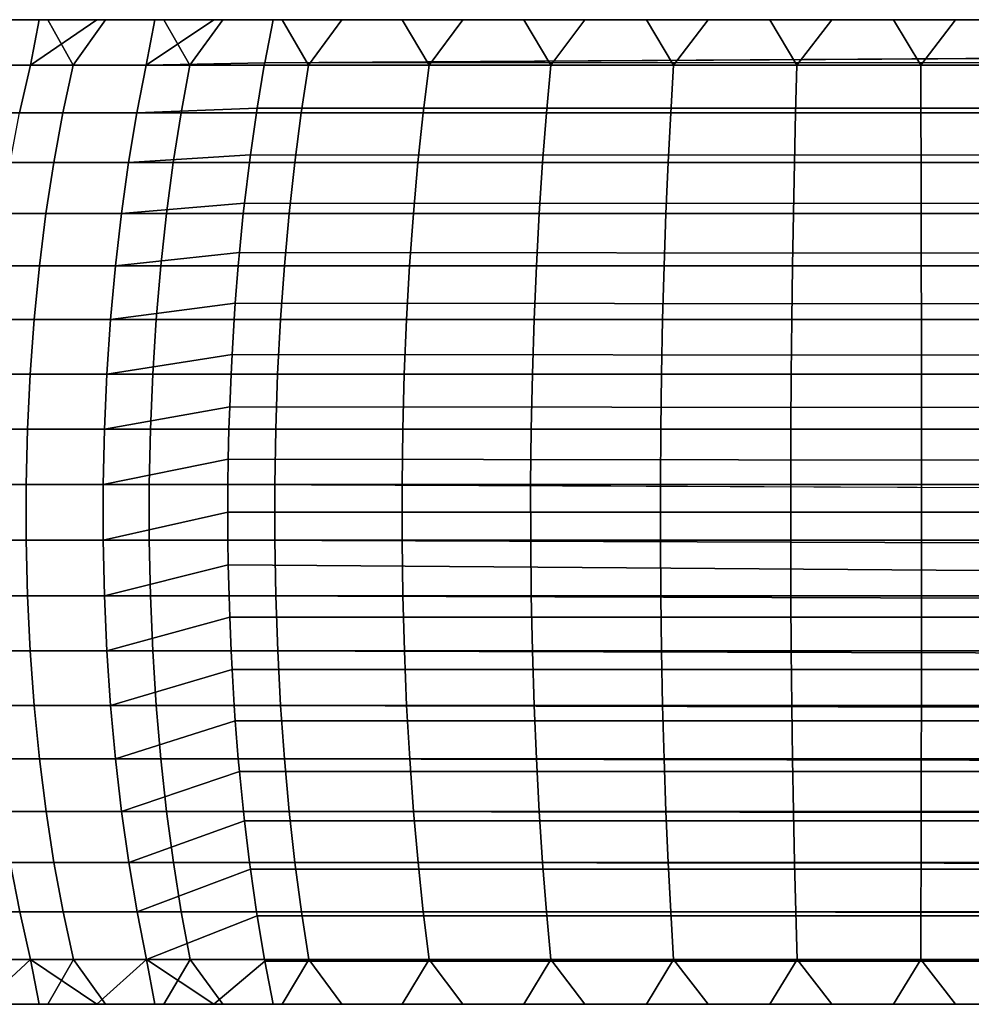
# Model space of a CAD drawing. Header units: metres. Extents: x -365 to 28, y -28 to 28.
# Tile 5 of 256: x -355.51 to -349.71, y -3 to 3. Entities that reach past the tile are written whole.
import ezdxf

# ---------------------------------------------------------------- set-up
doc = ezdxf.new("R2010")
doc.units = ezdxf.units.M
doc.layers.add('solid_24_501_103_XXX', color=7, linetype='CONTINUOUS')

msp = doc.modelspace()

# ---------------------------------------------------------------- linework, layer by layer
at = {"layer": 'solid_24_501_103_XXX'}
for points in [[(-355.334625, 3, 259.329254), (-361.515747, 3, 238.233932), (-361.730072, 3, 238.544327), (-355.68277, 3, 259.183502)], [(-354.982849, 3, 259.465485), (-361.293121, 3, 237.929398), (-361.515747, 3, 238.233932), (-355.334625, 3, 259.329254)], [(-354.627563, 3, 259.592163), (-361.062256, 3, 237.630829), (-361.293121, 3, 237.929398), (-354.982849, 3, 259.465485)], [(-354.26886, 3, 259.709259), (-360.823517, 3, 237.338715), (-361.062256, 3, 237.630829), (-354.627563, 3, 259.592163)], [(-353.907104, 3, 259.816681), (-360.577026, 3, 237.053162), (-360.823517, 3, 237.338715), (-354.26886, 3, 259.709259)], [(-353.542664, 3, 259.914276), (-360.322876, 3, 236.774323), (-360.577026, 3, 237.053162), (-353.907104, 3, 259.816681)], [(-353.175812, 3, 260.002014), (-360.061279, 3, 236.50238), (-360.322876, 3, 236.774323), (-353.542664, 3, 259.914276)], [(-352.806641, 3, 260.079834), (-359.79245, 3, 236.237579), (-360.061279, 3, 236.50238), (-353.175812, 3, 260.002014)], [(-352.435455, 3, 260.147675), (-359.516693, 3, 235.980225), (-359.79245, 3, 236.237579), (-352.806641, 3, 260.079834)], [(-352.062531, 3, 260.205536), (-359.234039, 3, 235.730362), (-359.516693, 3, 235.980225), (-352.435455, 3, 260.147675)], [(-351.688385, 3, 260.253265), (-358.944733, 3, 235.488159), (-359.234039, 3, 235.730362), (-352.062531, 3, 260.205536)], [(-351.31308, 3, 260.290924), (-358.648895, 3, 235.253784), (-358.944733, 3, 235.488159), (-351.688385, 3, 260.253265)], [(-350.936676, 3, 260.318451), (-358.347046, 3, 235.027588), (-358.648895, 3, 235.253784), (-351.31308, 3, 260.290924)], [(-350.559753, 3, 260.335815), (-358.039215, 3, 234.809616), (-358.347046, 3, 235.027588), (-350.936676, 3, 260.318451)], [(-350.182556, 3, 260.343048), (-357.725464, 3, 234.59993), (-358.039215, 3, 234.809616), (-350.559753, 3, 260.335815)], [(-349.805359, 3, 260.340088), (-357.406219, 3, 234.398788), (-357.725464, 3, 234.59993), (-350.182556, 3, 260.343048)], [(-349.428284, 3, 260.326965), (-357.081696, 3, 234.206314), (-357.406219, 3, 234.398788), (-349.805359, 3, 260.340088)], [(-349.051636, 3, 260.30368), (-356.752197, 3, 234.022736), (-357.081696, 3, 234.206314), (-349.428284, 3, 260.326965)], [(-348.675812, 3, 260.270264), (-356.417786, 3, 233.848068), (-356.752197, 3, 234.022736), (-349.051636, 3, 260.30368)], [(-348.301117, 3, 260.226746), (-356.078705, 3, 233.682419), (-356.417786, 3, 233.848068), (-348.675812, 3, 260.270264)], [(-355.440613, 2.722379, 233.19101), (-356.131409, 2.722379, 233.492935), (-355.735352, 3, 233.525986), (-355.388, 3, 233.378906)], [(-347.927734, 3, 260.173157), (-355.735352, 3, 233.525986), (-356.078705, 3, 233.682419), (-348.301117, 3, 260.226746)], [(-355.876709, 2.722379, 259.310028), (-355.180115, 2.722379, 259.598267), (-355.334625, 3, 259.329254), (-355.68277, 3, 259.183502)], [(-347.555695, 3, 260.109467), (-355.388, 3, 233.378906), (-355.735352, 3, 233.525986), (-347.927734, 3, 260.173157)], [(-354.734802, 2.722379, 232.926193), (-355.440613, 2.722379, 233.19101), (-355.036774, 3, 233.241241), (-354.681824, 3, 233.113037)], [(-355.440613, 2.722379, 233.19101), (-355.388, 3, 233.378906), (-355.036774, 3, 233.241241)], [(-347.185699, 3, 260.035828), (-355.036774, 3, 233.241241), (-355.388, 3, 233.378906), (-347.555695, 3, 260.109467)], [(-355.180115, 2.722379, 259.598267), (-354.982849, 3, 259.465485), (-355.334625, 3, 259.329254)], [(-355.180115, 2.722379, 259.598267), (-354.469177, 2.722379, 259.849091), (-354.627563, 3, 259.592163), (-354.982849, 3, 259.465485)], [(-346.817871, 3, 259.95224), (-354.681824, 3, 233.113037), (-355.036774, 3, 233.241241), (-347.185699, 3, 260.035828)], [(-354.013336, 2.736568, 232.708115), (-354.734802, 2.722379, 232.926193), (-354.323669, 3, 232.994476), (-353.962463, 3, 232.885605)], [(-354.734802, 2.722379, 232.926193), (-354.681824, 3, 233.113037), (-354.323669, 3, 232.994476)], [(-346.452332, 3, 259.858765), (-354.323669, 3, 232.994476), (-354.681824, 3, 233.113037), (-346.817871, 3, 259.95224)], [(-354.469177, 2.722379, 259.849091), (-354.26886, 3, 259.709259), (-354.627563, 3, 259.592163)], [(-354.469177, 2.722379, 259.849091), (-353.745972, 2.722379, 260.061829), (-353.907104, 3, 259.816681), (-354.26886, 3, 259.709259)], [(-346.089417, 3, 259.755463), (-353.962463, 3, 232.885605), (-354.323669, 3, 232.994476), (-346.452332, 3, 259.858765)], [(-354.013336, 2.736568, 232.708115), (-353.962463, 3, 232.885605), (-311.648438, 3, 220.752258)], [(-311.648438, 3, 220.752258), (-60.790066, 2.938924, 148.772873), (-354.013336, 2.736568, 232.708115)], [(-353.962463, 3, 232.885605), (-318.761108, 3, 234.041016), (-318.049866, 3, 233.338776)], [(-353.962463, 3, 232.885605), (-340.032776, 3, 256.068481), (-318.761108, 3, 234.041016)], [(-353.962463, 3, 232.885605), (-318.049866, 3, 233.338776), (-317.305267, 3, 232.670486)], [(-353.962463, 3, 232.885605), (-317.305267, 3, 232.670486), (-316.529694, 3, 232.038452)], [(-353.962463, 3, 232.885605), (-316.529694, 3, 232.038452), (-315.724884, 3, 231.444061)], [(-353.962463, 3, 232.885605), (-315.724884, 3, 231.444061), (-314.89267, 3, 230.888672)], [(-353.962463, 3, 232.885605), (-314.89267, 3, 230.888672), (-314.035004, 3, 230.373581)], [(-353.962463, 3, 232.885605), (-314.035004, 3, 230.373581), (-313.153717, 3, 229.899887)], [(-353.962463, 3, 232.885605), (-313.153717, 3, 229.899887), (-312.250885, 3, 229.468719)], [(-353.962463, 3, 232.885605), (-312.250885, 3, 229.468719), (-311.328552, 3, 229.081055)], [(-353.962463, 3, 232.885605), (-311.328552, 3, 229.081055), (-310.388763, 3, 228.737747)], [(-311.648438, 3, 220.752258), (-353.962463, 3, 232.885605), (-310.388763, 3, 228.737747), (-309.443359, 3, 228.442352)], [(-340.298492, 3, 256.336304), (-340.032776, 3, 256.068481), (-353.962463, 3, 232.885605)], [(-345.729401, 3, 259.642395), (-353.962463, 3, 232.885605), (-346.089417, 3, 259.755463)], [(-345.372711, 3, 259.519745), (-353.962463, 3, 232.885605), (-345.729401, 3, 259.642395)], [(-345.019409, 3, 259.387482), (-353.962463, 3, 232.885605), (-345.372711, 3, 259.519745)], [(-344.669739, 3, 259.245728), (-353.962463, 3, 232.885605), (-345.019409, 3, 259.387482)], [(-344.323914, 3, 259.094574), (-353.962463, 3, 232.885605), (-344.669739, 3, 259.245728)], [(-343.982483, 3, 258.934235), (-353.962463, 3, 232.885605), (-344.323914, 3, 259.094574)], [(-343.645508, 3, 258.764771), (-353.962463, 3, 232.885605), (-343.982483, 3, 258.934235)], [(-343.313049, 3, 258.586212), (-353.962463, 3, 232.885605), (-343.645508, 3, 258.764771)], [(-342.985596, 3, 258.398743), (-353.962463, 3, 232.885605), (-343.313049, 3, 258.586212)], [(-342.6633, 3, 258.202545), (-353.962463, 3, 232.885605), (-342.985596, 3, 258.398743)], [(-342.346497, 3, 257.997803), (-353.962463, 3, 232.885605), (-342.6633, 3, 258.202545)], [(-342.035309, 3, 257.784576), (-353.962463, 3, 232.885605), (-342.346497, 3, 257.997803)], [(-341.729828, 3, 257.562958), (-353.962463, 3, 232.885605), (-342.035309, 3, 257.784576)], [(-341.430511, 3, 257.333221), (-353.962463, 3, 232.885605), (-341.729828, 3, 257.562958)], [(-341.137573, 3, 257.095551), (-353.962463, 3, 232.885605), (-341.430511, 3, 257.333221)], [(-340.851166, 3, 256.850098), (-353.962463, 3, 232.885605), (-341.137573, 3, 257.095551)], [(-340.57132, 3, 256.596893), (-353.962463, 3, 232.885605), (-340.851166, 3, 256.850098)], [(-340.298492, 3, 256.336304), (-353.962463, 3, 232.885605), (-340.57132, 3, 256.596893)], [(-353.745972, 2.722379, 260.061829), (-353.542664, 3, 259.914276), (-353.907104, 3, 259.816681)], [(-353.745972, 2.722379, 260.061829), (-353.012451, 2.722379, 260.23587), (-353.175812, 3, 260.002014), (-353.542664, 3, 259.914276)], [(-353.012451, 2.722379, 260.23587), (-352.806641, 3, 260.079834), (-353.175812, 3, 260.002014)], [(-353.012451, 2.722379, 260.23587), (-352.270752, 2.722379, 260.370728), (-352.435455, 3, 260.147675), (-352.806641, 3, 260.079834)], [(-352.270752, 2.722379, 260.370728), (-352.062531, 3, 260.205536), (-352.435455, 3, 260.147675)], [(-352.270752, 2.722379, 260.370728), (-351.522919, 2.722379, 260.466003), (-351.688385, 3, 260.253265), (-352.062531, 3, 260.205536)], [(-351.522919, 2.722379, 260.466003), (-351.31308, 3, 260.290924), (-351.688385, 3, 260.253265)], [(-351.522919, 2.722379, 260.466003), (-350.771088, 2.722379, 260.521454), (-350.936676, 3, 260.318451), (-351.31308, 3, 260.290924)], [(-350.771088, 2.722379, 260.521454), (-350.559753, 3, 260.335815), (-350.936676, 3, 260.318451)], [(-350.771088, 2.722379, 260.521454), (-350.017365, 2.722379, 260.536896), (-350.182556, 3, 260.343048), (-350.559753, 3, 260.335815)], [(-350.017365, 2.722379, 260.536896), (-349.805359, 3, 260.340088), (-350.182556, 3, 260.343048)], [(-350.017365, 2.722379, 260.536896), (-349.263885, 2.722379, 260.512299), (-349.428284, 3, 260.326965), (-349.805359, 3, 260.340088)], [(-354.0159, 2.722379, 232.699234), (-354.013336, 2.736568, 232.708115), (-60.790066, 2.938924, 148.772873), (-60.843857, 2.649602, 148.585281)], [(-355.506348, 2.431977, 233.029022), (-356.205627, 2.431977, 233.334671), (-356.131409, 2.722379, 233.492935), (-355.440613, 2.722379, 233.19101)], [(-355.947815, 2.431977, 259.469727), (-355.242645, 2.431977, 259.761505), (-355.180115, 2.722379, 259.598267), (-355.876709, 2.722379, 259.310028)], [(-354.79184, 2.431977, 232.760956), (-355.506348, 2.431977, 233.029022), (-355.440613, 2.722379, 233.19101), (-354.734802, 2.722379, 232.926193)], [(-355.242645, 2.431977, 259.761505), (-354.522949, 2.431977, 260.015442), (-354.469177, 2.722379, 259.849091), (-355.180115, 2.722379, 259.598267)], [(-354.059479, 2.461808, 232.547287), (-354.79184, 2.431977, 232.760956), (-354.734802, 2.722379, 232.926193), (-354.0159, 2.722379, 232.699234)], [(-354.013336, 2.736568, 232.708115), (-354.0159, 2.722379, 232.699234), (-354.734802, 2.722379, 232.926193)], [(-354.522949, 2.431977, 260.015442), (-353.790833, 2.431977, 260.230804), (-353.745972, 2.722379, 260.061829), (-354.469177, 2.722379, 259.849091)], [(-354.0159, 2.722379, 232.699234), (-60.843857, 2.649602, 148.585281), (-60.891956, 2.347348, 148.417526), (-354.059479, 2.461808, 232.547287)], [(-353.790833, 2.431977, 260.230804), (-353.048279, 2.431977, 260.406982), (-353.012451, 2.722379, 260.23587), (-353.745972, 2.722379, 260.061829)], [(-353.048279, 2.431977, 260.406982), (-352.297424, 2.431977, 260.543488), (-352.270752, 2.722379, 260.370728), (-353.012451, 2.722379, 260.23587)], [(-352.297424, 2.431977, 260.543488), (-351.540405, 2.431977, 260.639923), (-351.522919, 2.722379, 260.466003), (-352.270752, 2.722379, 260.370728)], [(-351.540405, 2.431977, 260.639923), (-350.779297, 2.431977, 260.696075), (-350.771088, 2.722379, 260.521454), (-351.522919, 2.722379, 260.466003)], [(-350.779297, 2.431977, 260.696075), (-350.016296, 2.431977, 260.7117), (-350.017365, 2.722379, 260.536896), (-350.771088, 2.722379, 260.521454)], [(-350.016296, 2.431977, 260.7117), (-349.25354, 2.431977, 260.686798), (-349.263885, 2.722379, 260.512299), (-350.017365, 2.722379, 260.536896)], [(-354.059479, 2.461808, 232.547287), (-354.064087, 2.431977, 232.531189), (-354.79184, 2.431977, 232.760956)], [(-354.059479, 2.461808, 232.547287), (-60.891956, 2.347348, 148.417526), (-354.064087, 2.431977, 232.531189)], [(-356.010742, 2.130397, 259.611084), (-355.297974, 2.130397, 259.906006), (-355.242645, 2.431977, 259.761505), (-355.947815, 2.431977, 259.469727)], [(-354.842316, 2.130397, 232.614685), (-355.564545, 2.130397, 232.885651), (-355.506348, 2.431977, 233.029022), (-354.79184, 2.431977, 232.760956)], [(-355.297974, 2.130397, 259.906006), (-354.570557, 2.130397, 260.162659), (-354.522949, 2.431977, 260.015442), (-355.242645, 2.431977, 259.761505)], [(-354.100616, 2.176857, 232.403763), (-354.842316, 2.130397, 232.614685), (-354.79184, 2.431977, 232.760956), (-354.064087, 2.431977, 232.531189)], [(-354.570557, 2.130397, 260.162659), (-353.830536, 2.130397, 260.380341), (-353.790833, 2.431977, 260.230804), (-354.522949, 2.431977, 260.015442)], [(-354.064087, 2.431977, 232.531189), (-60.891956, 2.347348, 148.417526), (-60.934124, 2.033682, 148.270477), (-354.100616, 2.176857, 232.403763)], [(-353.830536, 2.130397, 260.380341), (-353.079987, 2.130397, 260.558411), (-353.048279, 2.431977, 260.406982), (-353.790833, 2.431977, 260.230804)], [(-353.079987, 2.130397, 260.558411), (-352.321045, 2.130397, 260.696411), (-352.297424, 2.431977, 260.543488), (-353.048279, 2.431977, 260.406982)], [(-352.321045, 2.130397, 260.696411), (-351.555878, 2.130397, 260.793884), (-351.540405, 2.431977, 260.639923), (-352.297424, 2.431977, 260.543488)], [(-351.555878, 2.130397, 260.793884), (-350.786591, 2.130397, 260.850616), (-350.779297, 2.431977, 260.696075), (-351.540405, 2.431977, 260.639923)], [(-350.786591, 2.130397, 260.850616), (-350.01535, 2.130397, 260.866425), (-350.016296, 2.431977, 260.7117), (-350.779297, 2.431977, 260.696075)], [(-350.01535, 2.130397, 260.866425), (-349.244415, 2.130397, 260.841248), (-349.25354, 2.431977, 260.686798), (-350.016296, 2.431977, 260.7117)], [(-354.100616, 2.176857, 232.403763), (-354.10672, 2.130397, 232.382446), (-354.842316, 2.130397, 232.614685)], [(-354.100616, 2.176857, 232.403763), (-60.934124, 2.033682, 148.270477), (-354.10672, 2.130397, 232.382446)], [(-356.065216, 1.819027, 259.733459), (-355.345886, 1.819027, 260.031097), (-355.297974, 2.130397, 259.906006), (-356.010742, 2.130397, 259.611084)], [(-354.886017, 1.819027, 232.488068), (-355.614899, 1.819027, 232.761536), (-355.564545, 2.130397, 232.885651), (-354.842316, 2.130397, 232.614685)], [(-355.345886, 1.819027, 260.031097), (-354.611755, 1.819027, 260.290131), (-354.570557, 2.130397, 260.162659), (-355.297974, 2.130397, 259.906006)], [(-354.136627, 1.882895, 232.278152), (-354.886017, 1.819027, 232.488068), (-354.842316, 2.130397, 232.614685), (-354.10672, 2.130397, 232.382446)], [(-354.611755, 1.819027, 260.290131), (-353.864899, 1.819027, 260.509796), (-353.830536, 2.130397, 260.380341), (-354.570557, 2.130397, 260.162659)], [(-354.10672, 2.130397, 232.382446), (-60.934124, 2.033682, 148.270477), (-60.970158, 1.710107, 148.144806), (-354.136627, 1.882895, 232.278152)], [(-353.864899, 1.819027, 260.509796), (-353.107452, 1.819027, 260.689514), (-353.079987, 2.130397, 260.558411), (-353.830536, 2.130397, 260.380341)], [(-353.107452, 1.819027, 260.689514), (-352.341492, 1.819027, 260.828766), (-352.321045, 2.130397, 260.696411), (-353.079987, 2.130397, 260.558411)], [(-352.341492, 1.819027, 260.828766), (-351.569244, 1.819027, 260.927185), (-351.555878, 2.130397, 260.793884), (-352.321045, 2.130397, 260.696411)], [(-351.569244, 1.819027, 260.927185), (-350.792877, 1.819027, 260.984436), (-350.786591, 2.130397, 260.850616), (-351.555878, 2.130397, 260.793884)], [(-350.792877, 1.819027, 260.984436), (-350.014557, 1.819027, 261.000366), (-350.01535, 2.130397, 260.866425), (-350.786591, 2.130397, 260.850616)], [(-350.014557, 1.819027, 261.000366), (-349.236481, 1.819027, 260.974976), (-349.244415, 2.130397, 260.841248), (-350.01535, 2.130397, 260.866425)], [(-354.136627, 1.882895, 232.278152), (-354.143646, 1.819027, 232.253693), (-354.886017, 1.819027, 232.488068)], [(-354.136627, 1.882895, 232.278152), (-60.970158, 1.710107, 148.144806), (-354.143646, 1.819027, 232.253693)], [(-356.110992, 1.499297, 259.836243), (-355.386139, 1.499297, 260.136169), (-355.345886, 1.819027, 260.031097), (-356.065216, 1.819027, 259.733459)], [(-354.922729, 1.499297, 232.381683), (-355.657227, 1.499297, 232.657257), (-355.614899, 1.819027, 232.761536), (-354.886017, 1.819027, 232.488068)], [(-355.386139, 1.499297, 260.136169), (-354.646362, 1.499297, 260.397217), (-354.611755, 1.819027, 260.290131), (-355.345886, 1.819027, 260.031097)], [(-354.167358, 1.581139, 232.17099), (-354.922729, 1.499297, 232.381683), (-354.886017, 1.819027, 232.488068), (-354.143646, 1.819027, 232.253693)], [(-354.646362, 1.499297, 260.397217), (-353.893768, 1.499297, 260.618591), (-353.864899, 1.819027, 260.509796), (-354.611755, 1.819027, 260.290131)], [(-354.143646, 1.819027, 232.253693), (-60.970158, 1.710107, 148.144806), (-60.999886, 1.378177, 148.041138), (-354.167358, 1.581139, 232.17099)], [(-353.893768, 1.499297, 260.618591), (-353.130493, 1.499297, 260.799683), (-353.107452, 1.819027, 260.689514), (-353.864899, 1.819027, 260.509796)], [(-353.130493, 1.499297, 260.799683), (-352.358704, 1.499297, 260.940002), (-352.341492, 1.819027, 260.828766), (-353.107452, 1.819027, 260.689514)], [(-352.358704, 1.499297, 260.940002), (-351.580505, 1.499297, 261.039154), (-351.569244, 1.819027, 260.927185), (-352.341492, 1.819027, 260.828766)], [(-351.580505, 1.499297, 261.039154), (-350.798157, 1.499297, 261.096832), (-350.792877, 1.819027, 260.984436), (-351.569244, 1.819027, 260.927185)], [(-350.798157, 1.499297, 261.096832), (-350.013855, 1.499297, 261.112915), (-350.014557, 1.819027, 261.000366), (-350.792877, 1.819027, 260.984436)], [(-350.013855, 1.499297, 261.112915), (-349.229828, 1.499297, 261.087311), (-349.236481, 1.819027, 260.974976), (-350.014557, 1.819027, 261.000366)], [(-354.167358, 1.581139, 232.17099), (-354.174683, 1.499297, 232.145508), (-354.922729, 1.499297, 232.381683)], [(-354.167358, 1.581139, 232.17099), (-60.999886, 1.378177, 148.041138), (-354.174683, 1.499297, 232.145508)], [(-356.147858, 1.172677, 259.919037), (-355.418549, 1.172677, 260.220825), (-355.386139, 1.499297, 260.136169), (-356.110992, 1.499297, 259.836243)], [(-354.952301, 1.172677, 232.296021), (-355.691284, 1.172677, 232.573288), (-355.657227, 1.499297, 232.657257), (-354.922729, 1.499297, 232.381683)], [(-355.418549, 1.172677, 260.220825), (-354.674225, 1.172677, 260.483429), (-354.646362, 1.499297, 260.397217), (-355.386139, 1.499297, 260.136169)], [(-354.192688, 1.272838, 232.082687), (-354.952301, 1.172677, 232.296021), (-354.922729, 1.499297, 232.381683), (-354.174683, 1.499297, 232.145508)], [(-354.674225, 1.172677, 260.483429), (-353.917023, 1.172677, 260.706177), (-353.893768, 1.499297, 260.618591), (-354.646362, 1.499297, 260.397217)], [(-354.174683, 1.499297, 232.145508), (-60.999886, 1.378177, 148.041138), (-61.023159, 1.039558, 147.959976), (-354.192688, 1.272838, 232.082687)], [(-353.917023, 1.172677, 260.706177), (-353.149078, 1.172677, 260.888367), (-353.130493, 1.499297, 260.799683), (-353.893768, 1.499297, 260.618591)], [(-353.149078, 1.172677, 260.888367), (-352.372528, 1.172677, 261.029572), (-352.358704, 1.499297, 260.940002), (-353.130493, 1.499297, 260.799683)], [(-352.372528, 1.172677, 261.029572), (-351.589569, 1.172677, 261.129303), (-351.580505, 1.499297, 261.039154), (-352.358704, 1.499297, 260.940002)], [(-351.589569, 1.172677, 261.129303), (-350.802429, 1.172677, 261.187347), (-350.798157, 1.499297, 261.096832), (-351.580505, 1.499297, 261.039154)], [(-350.802429, 1.172677, 261.187347), (-350.013306, 1.172677, 261.203522), (-350.013855, 1.499297, 261.112915), (-350.798157, 1.499297, 261.096832)], [(-350.013306, 1.172677, 261.203522), (-349.224457, 1.172677, 261.177795), (-349.229828, 1.499297, 261.087311), (-350.013855, 1.499297, 261.112915)], [(-354.192688, 1.272838, 232.082687), (-354.199646, 1.172677, 232.058395), (-354.952301, 1.172677, 232.296021)], [(-354.192688, 1.272838, 232.082687), (-61.023159, 1.039558, 147.959976), (-354.199646, 1.172677, 232.058395)], [(-356.175629, 0.840668, 259.981415), (-355.442963, 0.840668, 260.284576), (-355.418549, 1.172677, 260.220825), (-356.147858, 1.172677, 259.919037)], [(-354.974579, 0.840668, 232.231476), (-355.71698, 0.840668, 232.51001), (-355.691284, 1.172677, 232.573288), (-354.952301, 1.172677, 232.296021)], [(-355.442963, 0.840668, 260.284576), (-354.695251, 0.840668, 260.548401), (-354.674225, 1.172677, 260.483429), (-355.418549, 1.172677, 260.220825)], [(-354.212494, 0.959267, 232.013626), (-354.974579, 0.840668, 232.231476), (-354.952301, 1.172677, 232.296021), (-354.199646, 1.172677, 232.058395)], [(-354.695251, 0.840668, 260.548401), (-353.93457, 0.840668, 260.772156), (-353.917023, 1.172677, 260.706177), (-354.674225, 1.172677, 260.483429)], [(-354.199646, 1.172677, 232.058395), (-61.023159, 1.039558, 147.959976), (-61.039864, 0.695874, 147.901718), (-354.212494, 0.959267, 232.013626)], [(-353.93457, 0.840668, 260.772156), (-353.163055, 0.840668, 260.9552), (-353.149078, 1.172677, 260.888367), (-353.917023, 1.172677, 260.706177)], [(-353.163055, 0.840668, 260.9552), (-352.382965, 0.840668, 261.097046), (-352.372528, 1.172677, 261.029572), (-353.149078, 1.172677, 260.888367)], [(-352.382965, 0.840668, 261.097046), (-351.596405, 0.840668, 261.197266), (-351.589569, 1.172677, 261.129303), (-352.372528, 1.172677, 261.029572)], [(-351.596405, 0.840668, 261.197266), (-350.805634, 0.840668, 261.255554), (-350.802429, 1.172677, 261.187347), (-351.589569, 1.172677, 261.129303)], [(-350.805634, 0.840668, 261.255554), (-350.012909, 0.840668, 261.27182), (-350.013306, 1.172677, 261.203522), (-350.802429, 1.172677, 261.187347)], [(-350.012909, 0.840668, 261.27182), (-349.220428, 0.840668, 261.245941), (-349.224457, 1.172677, 261.177795), (-350.013306, 1.172677, 261.203522)], [(-354.212494, 0.959267, 232.013626), (-354.218475, 0.840668, 231.992767), (-354.974579, 0.840668, 232.231476)], [(-354.212494, 0.959267, 232.013626), (-61.039864, 0.695874, 147.901718), (-354.218475, 0.840668, 231.992767)], [(-356.194183, 0.504795, 260.023102), (-355.45929, 0.504795, 260.327179), (-355.442963, 0.840668, 260.284576), (-356.175629, 0.840668, 259.981415)], [(-354.989471, 0.504795, 232.188339), (-355.734131, 0.504795, 232.467728), (-355.71698, 0.840668, 232.51001), (-354.974579, 0.840668, 232.231476)], [(-355.45929, 0.504795, 260.327179), (-354.709259, 0.504795, 260.591827), (-354.695251, 0.840668, 260.548401), (-355.442963, 0.840668, 260.284576)], [(-354.226685, 0.641726, 231.964096), (-354.989471, 0.504795, 232.188339), (-354.974579, 0.840668, 232.231476), (-354.218475, 0.840668, 231.992767)], [(-354.709259, 0.504795, 260.591827), (-353.946259, 0.504795, 260.816254), (-353.93457, 0.840668, 260.772156), (-354.695251, 0.840668, 260.548401)], [(-354.218475, 0.840668, 231.992767), (-61.039864, 0.695874, 147.901718), (-61.049919, 0.348773, 147.866653), (-354.226685, 0.641726, 231.964096)], [(-353.946259, 0.504795, 260.816254), (-353.172424, 0.504795, 260.999878), (-353.163055, 0.840668, 260.9552), (-353.93457, 0.840668, 260.772156)], [(-353.172424, 0.504795, 260.999878), (-352.389923, 0.504795, 261.142151), (-352.382965, 0.840668, 261.097046), (-353.163055, 0.840668, 260.9552)], [(-352.389923, 0.504795, 261.142151), (-351.600952, 0.504795, 261.242645), (-351.596405, 0.840668, 261.197266), (-352.382965, 0.840668, 261.097046)], [(-351.600952, 0.504795, 261.242645), (-350.8078, 0.504795, 261.301147), (-350.805634, 0.840668, 261.255554), (-351.596405, 0.840668, 261.197266)], [(-350.8078, 0.504795, 261.301147), (-350.012634, 0.504795, 261.317444), (-350.012909, 0.840668, 261.27182), (-350.805634, 0.840668, 261.255554)], [(-350.012634, 0.504795, 261.317444), (-349.217712, 0.504795, 261.291504), (-349.220428, 0.840668, 261.245941), (-350.012909, 0.840668, 261.27182)], [(-354.226685, 0.641726, 231.964096), (-354.231049, 0.504795, 231.948898), (-354.989471, 0.504795, 232.188339)], [(-354.226685, 0.641726, 231.964096), (-61.049919, 0.348773, 147.866653), (-354.231049, 0.504795, 231.948898)], [(-356.203461, 0.166602, 260.043915), (-355.467438, 0.166602, 260.34845), (-355.45929, 0.504795, 260.327179), (-356.194183, 0.504795, 260.023102)], [(-354.996918, 0.166602, 232.166824), (-355.742676, 0.166602, 232.446625), (-355.734131, 0.504795, 232.467728), (-354.989471, 0.504795, 232.188339)], [(-355.467438, 0.166602, 260.34845), (-354.716278, 0.166602, 260.613495), (-354.709259, 0.504795, 260.591827), (-355.45929, 0.504795, 260.327179)], [(-354.235229, 0.321529, 231.934296), (-354.996918, 0.166602, 232.166824), (-354.989471, 0.504795, 232.188339), (-354.231049, 0.504795, 231.948898)], [(-354.716278, 0.166602, 260.613495), (-353.952118, 0.166602, 260.838257), (-353.946259, 0.504795, 260.816254), (-354.709259, 0.504795, 260.591827)], [(-354.231049, 0.504795, 231.948898), (-61.049919, 0.348773, 147.866653), (-61.053276, 0, 147.85495), (-354.235229, 0.321529, 231.934296)], [(-353.952118, 0.166602, 260.838257), (-353.177094, 0.166602, 261.022156), (-353.172424, 0.504795, 260.999878), (-353.946259, 0.504795, 260.816254)], [(-353.177094, 0.166602, 261.022156), (-352.393402, 0.166602, 261.164642), (-352.389923, 0.504795, 261.142151), (-353.172424, 0.504795, 260.999878)], [(-352.393402, 0.166602, 261.164642), (-351.603241, 0.166602, 261.26532), (-351.600952, 0.504795, 261.242645), (-352.389923, 0.504795, 261.142151)], [(-351.603241, 0.166602, 261.26532), (-350.808868, 0.166602, 261.323883), (-350.8078, 0.504795, 261.301147), (-351.600952, 0.504795, 261.242645)], [(-350.808868, 0.166602, 261.323883), (-350.012482, 0.166602, 261.34021), (-350.012634, 0.504795, 261.317444), (-350.8078, 0.504795, 261.301147)], [(-350.012482, 0.166602, 261.34021), (-349.21637, 0.166602, 261.31424), (-349.217712, 0.504795, 261.291504), (-350.012634, 0.504795, 261.317444)], [(-354.235229, 0.321529, 231.934296), (-354.237335, 0.166602, 231.927017), (-354.996918, 0.166602, 232.166824)], [(-311.924072, 0, 219.791), (-354.237335, 0.166602, 231.927017), (-354.235229, 0.321529, 231.934296), (-61.053276, 0, 147.85495)], [(-356.203369, -0.172356, 260.043732), (-355.467346, -0.172356, 260.348267), (-355.467438, 0.166602, 260.34845), (-356.203461, 0.166602, 260.043915)], [(-354.996857, -0.172356, 232.167007), (-355.742615, -0.172356, 232.446808), (-355.742676, 0.166602, 232.446625), (-354.996918, 0.166602, 232.166824)], [(-355.467346, -0.172356, 260.348267), (-354.716217, -0.172356, 260.613312), (-354.716278, 0.166602, 260.613495), (-355.467438, 0.166602, 260.34845)], [(-354.238098, 0, 231.924347), (-354.996857, -0.172356, 232.167007), (-354.996918, 0.166602, 232.166824), (-354.237335, 0.166602, 231.927017)], [(-354.716217, -0.172356, 260.613312), (-353.952057, -0.172356, 260.838074), (-353.952118, 0.166602, 260.838257), (-354.716278, 0.166602, 260.613495)], [(-311.924072, 0, 219.791), (-354.238098, 0, 231.924347), (-354.237335, 0.166602, 231.927017)], [(-353.952057, -0.172356, 260.838074), (-353.177063, -0.172356, 261.021973), (-353.177094, 0.166602, 261.022156), (-353.952118, 0.166602, 260.838257)], [(-353.177063, -0.172356, 261.021973), (-352.393372, -0.172356, 261.164459), (-352.393402, 0.166602, 261.164642), (-353.177094, 0.166602, 261.022156)], [(-352.393372, -0.172356, 261.164459), (-351.60321, -0.172356, 261.265137), (-351.603241, 0.166602, 261.26532), (-352.393402, 0.166602, 261.164642)], [(-351.60321, -0.172356, 261.265137), (-350.808838, -0.172356, 261.3237), (-350.808868, 0.166602, 261.323883), (-351.603241, 0.166602, 261.26532)], [(-350.808838, -0.172356, 261.3237), (-350.012482, -0.172356, 261.340027), (-350.012482, 0.166602, 261.34021), (-350.808868, 0.166602, 261.323883)], [(-350.012482, -0.172356, 261.340027), (-349.21637, -0.172356, 261.314026), (-349.21637, 0.166602, 261.31424), (-350.012482, 0.166602, 261.34021)], [(-354.238098, 0, 231.924347), (-354.237274, -0.172356, 231.9272), (-354.996857, -0.172356, 232.167007)], [(-311.924072, 0, 219.791), (-311.921234, -0.321529, 219.800949), (-354.237274, -0.172356, 231.9272), (-354.238098, 0, 231.924347)], [(-356.193939, -0.510523, 260.022583), (-355.459076, -0.510523, 260.32666), (-355.467346, -0.172356, 260.348267), (-356.203369, -0.172356, 260.043732)], [(-354.989288, -0.510523, 232.188904), (-355.733917, -0.510523, 232.468262), (-355.742615, -0.172356, 232.446808), (-354.996857, -0.172356, 232.167007)], [(-355.459076, -0.510523, 260.32666), (-354.709106, -0.510523, 260.591278), (-354.716217, -0.172356, 260.613312), (-355.467346, -0.172356, 260.348267)], [(-354.235229, -0.321529, 231.934296), (-354.989288, -0.510523, 232.188904), (-354.996857, -0.172356, 232.167007), (-354.237274, -0.172356, 231.9272)], [(-354.709106, -0.510523, 260.591278), (-353.946106, -0.510523, 260.815704), (-353.952057, -0.172356, 260.838074), (-354.716217, -0.172356, 260.613312)], [(-311.912689, -0.641726, 219.83075), (-354.235229, -0.321529, 231.934296), (-354.237274, -0.172356, 231.9272), (-311.921234, -0.321529, 219.800949)], [(-353.946106, -0.510523, 260.815704), (-353.172302, -0.510523, 260.999298), (-353.177063, -0.172356, 261.021973), (-353.952057, -0.172356, 260.838074)], [(-353.172302, -0.510523, 260.999298), (-352.389832, -0.510523, 261.141571), (-352.393372, -0.172356, 261.164459), (-353.177063, -0.172356, 261.021973)], [(-352.389832, -0.510523, 261.141571), (-351.600922, -0.510523, 261.242065), (-351.60321, -0.172356, 261.265137), (-352.393372, -0.172356, 261.164459)], [(-351.600922, -0.510523, 261.242065), (-350.80777, -0.510523, 261.300568), (-350.808838, -0.172356, 261.3237), (-351.60321, -0.172356, 261.265137)], [(-350.80777, -0.510523, 261.300568), (-350.012634, -0.510523, 261.316864), (-350.012482, -0.172356, 261.340027), (-350.808838, -0.172356, 261.3237)], [(-350.012634, -0.510523, 261.316864), (-349.217743, -0.510523, 261.290924), (-349.21637, -0.172356, 261.314026), (-350.012482, -0.172356, 261.340027)], [(-354.235229, -0.321529, 231.934296), (-354.230896, -0.510523, 231.949463), (-354.989288, -0.510523, 232.188904)], [(-311.912689, -0.641726, 219.83075), (-354.230896, -0.510523, 231.949463), (-354.235229, -0.321529, 231.934296)], [(-355.459076, -0.510523, 260.32666), (-356.193939, -0.510523, 260.022583), (-356.175232, -0.846343, 259.98053), (-355.442627, -0.846343, 260.283661)], [(-355.733917, -0.510523, 232.468262), (-354.989288, -0.510523, 232.188904), (-354.974274, -0.846343, 232.232407), (-355.716614, -0.846343, 232.51091)], [(-354.709106, -0.510523, 260.591278), (-355.459076, -0.510523, 260.32666), (-355.442627, -0.846343, 260.283661), (-354.694946, -0.846343, 260.547485)], [(-354.989288, -0.510523, 232.188904), (-354.230896, -0.510523, 231.949463), (-354.226685, -0.641726, 231.964096), (-354.974274, -0.846343, 232.232407)], [(-353.946106, -0.510523, 260.815704), (-354.709106, -0.510523, 260.591278), (-354.694946, -0.846343, 260.547485), (-353.934296, -0.846343, 260.77121)], [(-311.912689, -0.641726, 219.83075), (-354.226685, -0.641726, 231.964096), (-354.230896, -0.510523, 231.949463)], [(-353.172302, -0.510523, 260.999298), (-353.946106, -0.510523, 260.815704), (-353.934296, -0.846343, 260.77121), (-353.162872, -0.846343, 260.954254)], [(-352.389832, -0.510523, 261.141571), (-353.172302, -0.510523, 260.999298), (-353.162872, -0.846343, 260.954254), (-352.382812, -0.846343, 261.096069)], [(-351.600922, -0.510523, 261.242065), (-352.389832, -0.510523, 261.141571), (-352.382812, -0.846343, 261.096069), (-351.596313, -0.846343, 261.196289)], [(-350.80777, -0.510523, 261.300568), (-351.600922, -0.510523, 261.242065), (-351.596313, -0.846343, 261.196289), (-350.805603, -0.846343, 261.254608)], [(-350.012634, -0.510523, 261.316864), (-350.80777, -0.510523, 261.300568), (-350.805603, -0.846343, 261.254608), (-350.012909, -0.846343, 261.270844)], [(-349.217743, -0.510523, 261.290924), (-350.012634, -0.510523, 261.316864), (-350.012909, -0.846343, 261.270844), (-349.22049, -0.846343, 261.244965)], [(-354.226685, -0.641726, 231.964096), (-354.218201, -0.846343, 231.993698), (-354.974274, -0.846343, 232.232407)], [(-311.912689, -0.641726, 219.83075), (-311.898468, -0.959267, 219.88028), (-354.218201, -0.846343, 231.993698), (-354.226685, -0.641726, 231.964096)], [(-355.442627, -0.846343, 260.283661), (-356.175232, -0.846343, 259.98053), (-356.147308, -1.178274, 259.917816), (-355.41806, -1.178274, 260.219543)], [(-355.716614, -0.846343, 232.51091), (-354.974274, -0.846343, 232.232407), (-354.951874, -1.178274, 232.297302), (-355.690796, -1.178274, 232.574539)], [(-354.694946, -0.846343, 260.547485), (-355.442627, -0.846343, 260.283661), (-355.41806, -1.178274, 260.219543), (-354.673828, -1.178274, 260.482147)], [(-354.974274, -0.846343, 232.232407), (-354.218201, -0.846343, 231.993698), (-354.212494, -0.959267, 232.013626), (-354.951874, -1.178274, 232.297302)], [(-353.934296, -0.846343, 260.77121), (-354.694946, -0.846343, 260.547485), (-354.673828, -1.178274, 260.482147), (-353.916687, -1.178274, 260.704865)], [(-311.898468, -0.959267, 219.88028), (-354.212494, -0.959267, 232.013626), (-354.218201, -0.846343, 231.993698)], [(-353.162872, -0.846343, 260.954254), (-353.934296, -0.846343, 260.77121), (-353.916687, -1.178274, 260.704865), (-353.148804, -1.178274, 260.887054)], [(-352.382812, -0.846343, 261.096069), (-353.162872, -0.846343, 260.954254), (-353.148804, -1.178274, 260.887054), (-352.372314, -1.178274, 261.028229)], [(-351.596313, -0.846343, 261.196289), (-352.382812, -0.846343, 261.096069), (-352.372314, -1.178274, 261.028229), (-351.589447, -1.178274, 261.12796)], [(-350.805603, -0.846343, 261.254608), (-351.596313, -0.846343, 261.196289), (-351.589447, -1.178274, 261.12796), (-350.802368, -1.178274, 261.186005)], [(-350.012909, -0.846343, 261.270844), (-350.805603, -0.846343, 261.254608), (-350.802368, -1.178274, 261.186005), (-350.013336, -1.178274, 261.202179)], [(-349.22049, -0.846343, 261.244965), (-350.012909, -0.846343, 261.270844), (-350.013336, -1.178274, 261.202179), (-349.224548, -1.178274, 261.176422)], [(-354.212494, -0.959267, 232.013626), (-354.19928, -1.178274, 232.059708), (-354.951874, -1.178274, 232.297302)], [(-311.898468, -0.959267, 219.88028), (-311.878693, -1.272838, 219.949341), (-354.19928, -1.178274, 232.059708), (-354.212494, -0.959267, 232.013626)], [(-355.41806, -1.178274, 260.219543), (-356.147308, -1.178274, 259.917816), (-356.110291, -1.504789, 259.834686), (-355.385498, -1.504789, 260.134583)], [(-355.690796, -1.178274, 232.574539), (-354.951874, -1.178274, 232.297302), (-354.92218, -1.504789, 232.383331), (-355.656555, -1.504789, 232.658859)], [(-354.673828, -1.178274, 260.482147), (-355.41806, -1.178274, 260.219543), (-355.385498, -1.504789, 260.134583), (-354.645844, -1.504789, 260.395569)], [(-354.951874, -1.178274, 232.297302), (-354.19928, -1.178274, 232.059708), (-354.192688, -1.272838, 232.082687), (-354.92218, -1.504789, 232.383331)], [(-353.916687, -1.178274, 260.704865), (-354.673828, -1.178274, 260.482147), (-354.645844, -1.504789, 260.395569), (-353.893341, -1.504789, 260.616913)], [(-311.878693, -1.272838, 219.949341), (-354.192688, -1.272838, 232.082687), (-354.19928, -1.178274, 232.059708)], [(-353.148804, -1.178274, 260.887054), (-353.916687, -1.178274, 260.704865), (-353.893341, -1.504789, 260.616913), (-353.130157, -1.504789, 260.797974)], [(-352.372314, -1.178274, 261.028229), (-353.148804, -1.178274, 260.887054), (-353.130157, -1.504789, 260.797974), (-352.358429, -1.504789, 260.938293)], [(-351.589447, -1.178274, 261.12796), (-352.372314, -1.178274, 261.028229), (-352.358429, -1.504789, 260.938293), (-351.580353, -1.504789, 261.037415)], [(-350.802368, -1.178274, 261.186005), (-351.589447, -1.178274, 261.12796), (-351.580353, -1.504789, 261.037415), (-350.798096, -1.504789, 261.095123)], [(-350.013336, -1.178274, 261.202179), (-350.802368, -1.178274, 261.186005), (-350.798096, -1.504789, 261.095123), (-350.013885, -1.504789, 261.111176)], [(-349.224548, -1.178274, 261.176422), (-350.013336, -1.178274, 261.202179), (-350.013885, -1.504789, 261.111176), (-349.229919, -1.504789, 261.085602)], [(-354.192688, -1.272838, 232.082687), (-354.174194, -1.504789, 232.147171), (-354.92218, -1.504789, 232.383331)], [(-311.878693, -1.272838, 219.949341), (-311.853363, -1.581139, 220.037643), (-354.174194, -1.504789, 232.147171), (-354.192688, -1.272838, 232.082687)], [(-355.385498, -1.504789, 260.134583), (-356.110291, -1.504789, 259.834686), (-356.064362, -1.824389, 259.731537), (-355.345123, -1.824389, 260.029114)], [(-355.656555, -1.504789, 232.658859), (-354.92218, -1.504789, 232.383331), (-354.885345, -1.824389, 232.490051), (-355.614105, -1.824389, 232.763474)], [(-354.645844, -1.504789, 260.395569), (-355.385498, -1.504789, 260.134583), (-355.345123, -1.824389, 260.029114), (-354.611115, -1.824389, 260.288116)], [(-354.92218, -1.504789, 232.383331), (-354.174194, -1.504789, 232.147171), (-354.167358, -1.581139, 232.17099), (-354.885345, -1.824389, 232.490051)], [(-353.893341, -1.504789, 260.616913), (-354.645844, -1.504789, 260.395569), (-354.611115, -1.824389, 260.288116), (-353.864349, -1.824389, 260.507782)], [(-311.853363, -1.581139, 220.037643), (-354.167358, -1.581139, 232.17099), (-354.174194, -1.504789, 232.147171)], [(-353.130157, -1.504789, 260.797974), (-353.893341, -1.504789, 260.616913), (-353.864349, -1.824389, 260.507782), (-353.106995, -1.824389, 260.687469)], [(-352.358429, -1.504789, 260.938293), (-353.130157, -1.504789, 260.797974), (-353.106995, -1.824389, 260.687469), (-352.341187, -1.824389, 260.826721)], [(-351.580353, -1.504789, 261.037415), (-352.358429, -1.504789, 260.938293), (-352.341187, -1.824389, 260.826721), (-351.569061, -1.824389, 260.925079)], [(-350.798096, -1.504789, 261.095123), (-351.580353, -1.504789, 261.037415), (-351.569061, -1.824389, 260.925079), (-350.792786, -1.824389, 260.98233)], [(-350.013885, -1.504789, 261.111176), (-350.798096, -1.504789, 261.095123), (-350.792786, -1.824389, 260.98233), (-350.014557, -1.824389, 260.99826)], [(-349.229919, -1.504789, 261.085602), (-350.013885, -1.504789, 261.111176), (-350.014557, -1.824389, 260.99826), (-349.236603, -1.824389, 260.97287)], [(-354.167358, -1.581139, 232.17099), (-354.143066, -1.824389, 232.255707), (-354.885345, -1.824389, 232.490051)], [(-311.853363, -1.581139, 220.037643), (-311.822632, -1.882895, 220.144821), (-354.143066, -1.824389, 232.255707), (-354.167358, -1.581139, 232.17099)], [(-355.345123, -1.824389, 260.029114), (-356.064362, -1.824389, 259.731537), (-356.009735, -2.135605, 259.608826), (-355.297089, -2.135605, 259.903717)], [(-355.614105, -1.824389, 232.763474), (-354.885345, -1.824389, 232.490051), (-354.841522, -2.135605, 232.617004), (-355.563599, -2.135605, 232.887924)], [(-354.611115, -1.824389, 260.288116), (-355.345123, -1.824389, 260.029114), (-355.297089, -2.135605, 259.903717), (-354.569794, -2.135605, 260.160339)], [(-354.885345, -1.824389, 232.490051), (-354.143066, -1.824389, 232.255707), (-354.136627, -1.882895, 232.278152), (-354.841522, -2.135605, 232.617004)], [(-353.864349, -1.824389, 260.507782), (-354.611115, -1.824389, 260.288116), (-354.569794, -2.135605, 260.160339), (-353.829895, -2.135605, 260.37796)], [(-311.822632, -1.882895, 220.144821), (-354.136627, -1.882895, 232.278152), (-354.143066, -1.824389, 232.255707)], [(-353.106995, -1.824389, 260.687469), (-353.864349, -1.824389, 260.507782), (-353.829895, -2.135605, 260.37796), (-353.079498, -2.135605, 260.55603)], [(-352.341187, -1.824389, 260.826721), (-353.106995, -1.824389, 260.687469), (-353.079498, -2.135605, 260.55603), (-352.320679, -2.135605, 260.69397)], [(-351.569061, -1.824389, 260.925079), (-352.341187, -1.824389, 260.826721), (-352.320679, -2.135605, 260.69397), (-351.555634, -2.135605, 260.791443)], [(-350.792786, -1.824389, 260.98233), (-351.569061, -1.824389, 260.925079), (-351.555634, -2.135605, 260.791443), (-350.786469, -2.135605, 260.848175)], [(-350.014557, -1.824389, 260.99826), (-350.792786, -1.824389, 260.98233), (-350.786469, -2.135605, 260.848175), (-350.015381, -2.135605, 260.863983)], [(-349.236603, -1.824389, 260.97287), (-350.014557, -1.824389, 260.99826), (-350.015381, -2.135605, 260.863983), (-349.244537, -2.135605, 260.838806)], [(-354.136627, -1.882895, 232.278152), (-354.106049, -2.135605, 232.384811), (-354.841522, -2.135605, 232.617004)], [(-311.822632, -1.882895, 220.144821), (-311.786621, -2.176857, 220.270416), (-354.106049, -2.135605, 232.384811), (-354.136627, -1.882895, 232.278152)], [(-356.270294, -2.135605, 233.196808), (-355.563599, -2.135605, 232.887924), (-355.50531, -2.437006, 233.031631), (-356.204437, -2.437006, 233.337204)], [(-355.297089, -2.135605, 259.903717), (-356.009735, -2.135605, 259.608826), (-355.946655, -2.437006, 259.467163), (-355.241638, -2.437006, 259.758881)], [(-355.563599, -2.135605, 232.887924), (-354.841522, -2.135605, 232.617004), (-354.790924, -2.437006, 232.763596), (-355.50531, -2.437006, 233.031631)], [(-354.569794, -2.135605, 260.160339), (-355.297089, -2.135605, 259.903717), (-355.241638, -2.437006, 259.758881), (-354.522095, -2.437006, 260.012756)], [(-354.841522, -2.135605, 232.617004), (-354.106049, -2.135605, 232.384811), (-354.100616, -2.176857, 232.403763), (-354.790924, -2.437006, 232.763596)], [(-353.829895, -2.135605, 260.37796), (-354.569794, -2.135605, 260.160339), (-354.522095, -2.437006, 260.012756), (-353.7901, -2.437006, 260.228088)], [(-311.786621, -2.176857, 220.270416), (-354.100616, -2.176857, 232.403763), (-354.106049, -2.135605, 232.384811)], [(-353.079498, -2.135605, 260.55603), (-353.829895, -2.135605, 260.37796), (-353.7901, -2.437006, 260.228088), (-353.047699, -2.437006, 260.404236)], [(-352.320679, -2.135605, 260.69397), (-353.079498, -2.135605, 260.55603), (-353.047699, -2.437006, 260.404236), (-352.296997, -2.437006, 260.54071)], [(-351.555634, -2.135605, 260.791443), (-352.320679, -2.135605, 260.69397), (-352.296997, -2.437006, 260.54071), (-351.5401, -2.437006, 260.637146)], [(-350.786469, -2.135605, 260.848175), (-351.555634, -2.135605, 260.791443), (-351.5401, -2.437006, 260.637146), (-350.779175, -2.437006, 260.693268)], [(-350.015381, -2.135605, 260.863983), (-350.786469, -2.135605, 260.848175), (-350.779175, -2.437006, 260.693268), (-350.016327, -2.437006, 260.708893)], [(-349.244537, -2.135605, 260.838806), (-350.015381, -2.135605, 260.863983), (-350.016327, -2.437006, 260.708893), (-349.253723, -2.437006, 260.68399)], [(-354.100616, -2.176857, 232.403763), (-354.063293, -2.437006, 232.53389), (-354.790924, -2.437006, 232.763596)], [(-311.786621, -2.176857, 220.270416), (-311.745453, -2.461808, 220.41394), (-354.063293, -2.437006, 232.53389), (-354.100616, -2.176857, 232.403763)], [(-356.204437, -2.437006, 233.337204), (-355.50531, -2.437006, 233.031631), (-355.439453, -2.727207, 233.193924), (-356.130066, -2.727207, 233.495773)], [(-355.241638, -2.437006, 259.758881), (-355.946655, -2.437006, 259.467163), (-355.875427, -2.727207, 259.307159), (-355.178986, -2.727207, 259.595337)], [(-355.50531, -2.437006, 233.031631), (-354.790924, -2.437006, 232.763596), (-354.733765, -2.727207, 232.929169), (-355.439453, -2.727207, 233.193924)], [(-354.522095, -2.437006, 260.012756), (-355.241638, -2.437006, 259.758881), (-355.178986, -2.727207, 259.595337), (-354.468231, -2.727207, 259.8461)], [(-354.790924, -2.437006, 232.763596), (-354.063293, -2.437006, 232.53389), (-354.059479, -2.461808, 232.547287), (-354.733765, -2.727207, 232.929169)], [(-353.7901, -2.437006, 260.228088), (-354.522095, -2.437006, 260.012756), (-354.468231, -2.727207, 259.8461), (-353.745148, -2.727207, 260.058807)], [(-311.745453, -2.461808, 220.41394), (-354.059479, -2.461808, 232.547287), (-354.063293, -2.437006, 232.53389)], [(-353.047699, -2.437006, 260.404236), (-353.7901, -2.437006, 260.228088), (-353.745148, -2.727207, 260.058807), (-353.01181, -2.727207, 260.232788)], [(-352.296997, -2.437006, 260.54071), (-353.047699, -2.437006, 260.404236), (-353.01181, -2.727207, 260.232788), (-352.270264, -2.727207, 260.367615)], [(-351.5401, -2.437006, 260.637146), (-352.296997, -2.437006, 260.54071), (-352.270264, -2.727207, 260.367615), (-351.522583, -2.727207, 260.462891)], [(-350.779175, -2.437006, 260.693268), (-351.5401, -2.437006, 260.637146), (-351.522583, -2.727207, 260.462891), (-350.770935, -2.727207, 260.518311)], [(-350.016327, -2.437006, 260.708893), (-350.779175, -2.437006, 260.693268), (-350.770935, -2.727207, 260.518311), (-350.017395, -2.727207, 260.533752)], [(-349.253723, -2.437006, 260.68399), (-350.016327, -2.437006, 260.708893), (-350.017395, -2.727207, 260.533752), (-349.264069, -2.727207, 260.509155)], [(-354.059479, -2.461808, 232.547287), (-354.015045, -2.727207, 232.70224), (-354.733765, -2.727207, 232.929169)], [(-311.745453, -2.461808, 220.41394), (-311.699341, -2.736568, 220.574768), (-354.015045, -2.727207, 232.70224), (-354.059479, -2.461808, 232.547287)], [(-356.130066, -2.727207, 233.495773), (-355.439453, -2.727207, 233.193924), (-355.735352, -3, 233.525986)], [(-355.178986, -2.727207, 259.595337), (-355.875427, -2.727207, 259.307159), (-355.68277, -3, 259.183502), (-355.334625, -3, 259.329254)], [(-355.439453, -2.727207, 233.193924), (-355.388, -3, 233.378906), (-355.735352, -3, 233.525986)], [(-355.439453, -2.727207, 233.193924), (-355.036774, -3, 233.241241), (-355.388, -3, 233.378906)], [(-355.439453, -2.727207, 233.193924), (-354.733765, -2.727207, 232.929169), (-355.036774, -3, 233.241241)], [(-355.178986, -2.727207, 259.595337), (-355.334625, -3, 259.329254), (-354.982849, -3, 259.465485)], [(-354.468231, -2.727207, 259.8461), (-355.178986, -2.727207, 259.595337), (-354.982849, -3, 259.465485), (-354.627563, -3, 259.592163)], [(-354.733765, -2.727207, 232.929169), (-354.681824, -3, 233.113037), (-355.036774, -3, 233.241241)], [(-354.733765, -2.727207, 232.929169), (-354.323669, -3, 232.994476), (-354.681824, -3, 233.113037)], [(-354.733765, -2.727207, 232.929169), (-354.015045, -2.727207, 232.70224), (-354.013336, -2.736568, 232.708115), (-354.323669, -3, 232.994476)], [(-354.468231, -2.727207, 259.8461), (-354.627563, -3, 259.592163), (-354.26886, -3, 259.709259)], [(-353.745148, -2.727207, 260.058807), (-354.468231, -2.727207, 259.8461), (-354.26886, -3, 259.709259), (-353.907104, -3, 259.816681)], [(-354.013336, -2.736568, 232.708115), (-353.962463, -3, 232.885605), (-354.323669, -3, 232.994476)], [(-311.699341, -2.736568, 220.574768), (-354.013336, -2.736568, 232.708115), (-354.015045, -2.727207, 232.70224)], [(-311.699341, -2.736568, 220.574768), (-311.648438, -3, 220.752258), (-353.962463, -3, 232.885605), (-354.013336, -2.736568, 232.708115)], [(-353.745148, -2.727207, 260.058807), (-353.907104, -3, 259.816681), (-353.542664, -3, 259.914276)], [(-353.01181, -2.727207, 260.232788), (-353.745148, -2.727207, 260.058807), (-353.542664, -3, 259.914276), (-353.175812, -3, 260.002014)], [(-353.01181, -2.727207, 260.232788), (-353.175812, -3, 260.002014), (-352.806641, -3, 260.079834)], [(-352.270264, -2.727207, 260.367615), (-353.01181, -2.727207, 260.232788), (-352.806641, -3, 260.079834), (-352.435455, -3, 260.147675)], [(-352.270264, -2.727207, 260.367615), (-352.435455, -3, 260.147675), (-352.062531, -3, 260.205536)], [(-351.522583, -2.727207, 260.462891), (-352.270264, -2.727207, 260.367615), (-352.062531, -3, 260.205536), (-351.688385, -3, 260.253265)], [(-351.522583, -2.727207, 260.462891), (-351.688385, -3, 260.253265), (-351.31308, -3, 260.290924)], [(-350.770935, -2.727207, 260.518311), (-351.522583, -2.727207, 260.462891), (-351.31308, -3, 260.290924), (-350.936676, -3, 260.318451)], [(-350.770935, -2.727207, 260.518311), (-350.936676, -3, 260.318451), (-350.559753, -3, 260.335815)], [(-350.017395, -2.727207, 260.533752), (-350.770935, -2.727207, 260.518311), (-350.559753, -3, 260.335815), (-350.182556, -3, 260.343048)], [(-350.017395, -2.727207, 260.533752), (-350.182556, -3, 260.343048), (-349.805359, -3, 260.340088)], [(-349.264069, -2.727207, 260.509155), (-350.017395, -2.727207, 260.533752), (-349.805359, -3, 260.340088), (-349.428284, -3, 260.326965)], [(-361.730072, -3, 238.544327), (-361.515747, -3, 238.233932), (-355.334625, -3, 259.329254), (-355.68277, -3, 259.183502)], [(-361.515747, -3, 238.233932), (-361.293121, -3, 237.929398), (-354.982849, -3, 259.465485), (-355.334625, -3, 259.329254)], [(-361.293121, -3, 237.929398), (-361.062256, -3, 237.630829), (-354.627563, -3, 259.592163), (-354.982849, -3, 259.465485)], [(-361.062256, -3, 237.630829), (-360.823517, -3, 237.338715), (-354.26886, -3, 259.709259), (-354.627563, -3, 259.592163)], [(-360.823517, -3, 237.338715), (-360.577026, -3, 237.053162), (-353.907104, -3, 259.816681), (-354.26886, -3, 259.709259)], [(-360.577026, -3, 237.053162), (-360.322876, -3, 236.774323), (-353.542664, -3, 259.914276), (-353.907104, -3, 259.816681)], [(-360.322876, -3, 236.774323), (-360.061279, -3, 236.50238), (-353.175812, -3, 260.002014), (-353.542664, -3, 259.914276)], [(-360.061279, -3, 236.50238), (-359.79245, -3, 236.237579), (-352.806641, -3, 260.079834), (-353.175812, -3, 260.002014)], [(-359.79245, -3, 236.237579), (-359.516693, -3, 235.980225), (-352.435455, -3, 260.147675), (-352.806641, -3, 260.079834)], [(-359.516693, -3, 235.980225), (-359.234039, -3, 235.730362), (-352.062531, -3, 260.205536), (-352.435455, -3, 260.147675)], [(-359.234039, -3, 235.730362), (-358.944733, -3, 235.488159), (-351.688385, -3, 260.253265), (-352.062531, -3, 260.205536)], [(-358.944733, -3, 235.488159), (-358.648895, -3, 235.253784), (-351.31308, -3, 260.290924), (-351.688385, -3, 260.253265)], [(-358.648895, -3, 235.253784), (-358.347046, -3, 235.027588), (-350.936676, -3, 260.318451), (-351.31308, -3, 260.290924)], [(-358.347046, -3, 235.027588), (-358.039215, -3, 234.809616), (-350.559753, -3, 260.335815), (-350.936676, -3, 260.318451)], [(-358.039215, -3, 234.809616), (-357.725464, -3, 234.59993), (-350.182556, -3, 260.343048), (-350.559753, -3, 260.335815)], [(-357.725464, -3, 234.59993), (-357.406219, -3, 234.398788), (-349.805359, -3, 260.340088), (-350.182556, -3, 260.343048)], [(-357.406219, -3, 234.398788), (-357.081696, -3, 234.206314), (-349.428284, -3, 260.326965), (-349.805359, -3, 260.340088)], [(-357.081696, -3, 234.206314), (-356.752197, -3, 234.022736), (-349.051636, -3, 260.30368), (-349.428284, -3, 260.326965)], [(-356.752197, -3, 234.022736), (-356.417786, -3, 233.848068), (-348.675812, -3, 260.270264), (-349.051636, -3, 260.30368)], [(-356.417786, -3, 233.848068), (-356.078705, -3, 233.682419), (-348.301117, -3, 260.226746), (-348.675812, -3, 260.270264)], [(-356.078705, -3, 233.682419), (-355.735352, -3, 233.525986), (-347.927734, -3, 260.173157), (-348.301117, -3, 260.226746)], [(-355.735352, -3, 233.525986), (-355.388, -3, 233.378906), (-347.555695, -3, 260.109467), (-347.927734, -3, 260.173157)], [(-355.388, -3, 233.378906), (-355.036774, -3, 233.241241), (-347.185699, -3, 260.035828), (-347.555695, -3, 260.109467)], [(-355.036774, -3, 233.241241), (-354.681824, -3, 233.113037), (-346.817871, -3, 259.95224), (-347.185699, -3, 260.035828)], [(-354.681824, -3, 233.113037), (-354.323669, -3, 232.994476), (-346.452332, -3, 259.858765), (-346.817871, -3, 259.95224)], [(-354.323669, -3, 232.994476), (-353.962463, -3, 232.885605), (-346.089417, -3, 259.755463), (-346.452332, -3, 259.858765)], [(-353.962463, -3, 232.885605), (-311.648438, -3, 220.752258), (-345.729401, -3, 259.642395), (-346.089417, -3, 259.755463)]]:
    msp.add_3dface(points, dxfattribs=at)

doc.saveas('drawing.dxf')
